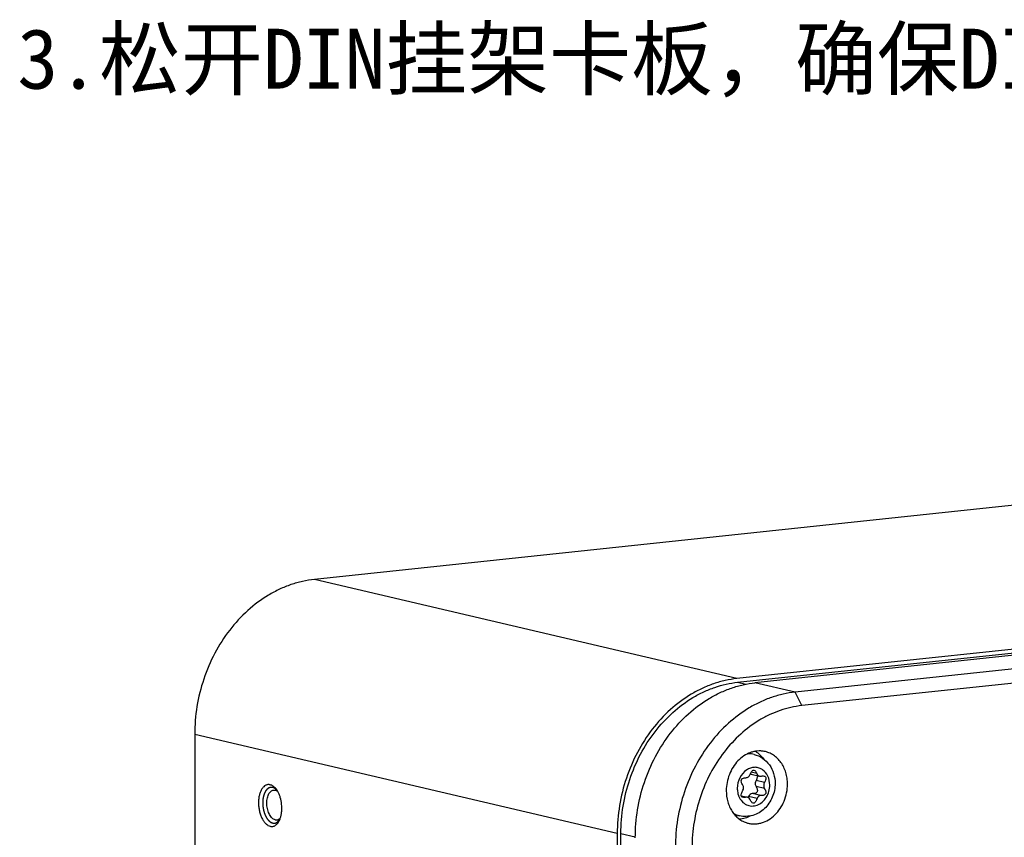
# Model space of a CAD drawing. Header units: millimetres. Extents: x 0 to 2731, y -3524 to -2222.
# Tile 174 of 221: x 2543 to 2625, y -3154 to -3086. Entities that reach past the tile are written whole.
import ezdxf

# ---------------------------------------------------------------- set-up
doc = ezdxf.new("R2010")
doc.units = ezdxf.units.MM
doc.header["$LTSCALE"] = 46.255
doc.layers.add('00_COMPONENTS', color=7, linetype='CONTINUOUS')
doc.layers.add('50_ALL_DETAILS', color=7, linetype='CONTINUOUS')
doc.styles.get("Standard").update_dxf_attribs({"font": 'simfang.ttf'})

msp = doc.modelspace()

# ---------------------------------------------------------------- linework, layer by layer
at = {"layer": '00_COMPONENTS', "color": 7}
for p, q in [((2676.85, -3120.612), (2567.123, -3132.28)), ((2712.037, -3128.866), (2602.31, -3140.534)), ((2602.366, -3140.843), (2712.093, -3129.175)), ((2713.538, -3129.218), (2603.811, -3140.886)), ((2716.873, -3130), (2607.146, -3141.668)), ((2717.43, -3131.118), (2607.703, -3142.786)), ((2557.16, -3145.191), (2557.22, -3203.931)), ((2603.734, -3146.851), (2603.303, -3146.75)), ((2603.494, -3148.489), (2604.2, -3148.655)), ((2602.67, -3150.3), (2603.182, -3150.42)), ((2602.535, -3151.963), (2602.104, -3151.861)), ((2592.347, -3153.444), (2592.421, -3226.671)), ((2592.726, -3226.743), (2592.652, -3153.431))]:
    msp.add_line(p, q, dxfattribs=at)
at = {"layer": '00_COMPONENTS', "color": 4}
for p, q in [((2602.31, -3140.534), (2567.123, -3132.28)), ((2602.366, -3140.843), (2603.045, -3141.002)), ((2607.146, -3141.668), (2603.811, -3140.886)), ((2607.703, -3142.786), (2607.146, -3141.668)), ((2592.347, -3153.444), (2557.16, -3145.191)), ((2603.962, -3148.447), (2603.495, -3148.337)), ((2604.607, -3149.179), (2603.901, -3149.013)), ((2604.607, -3149.701), (2603.901, -3149.535)), ((2603.054, -3150.416), (2602.684, -3150.33)), ((2603.983, -3150.523), (2603.277, -3150.358)), ((2604.288, -3150.282), (2603.582, -3150.116)), ((2592.652, -3153.431), (2593.848, -3153.712))]:
    msp.add_line(p, q, dxfattribs=at)
for centre, radius, start, end in [((2603.33, -3148.675), 1.871, 94.38113, 95.40977), ((2603.904, -3149.33), 1.423, 119.92436, 121.22653), ((2603.922, -3149.359), 1.456, 121.9982, 123.26955), ((2603.913, -3149.345), 1.44, 121.22549, 121.99726), ((2603.994, -3149.724), 1.649, 197.71723, 198.60615), ((2603.94, -3149.743), 1.591, 198.58782, 202.52568), ((2602.98, -3150.152), 1.866, 238.49993, 239.3844), ((2602.978, -3150.156), 1.861, 239.38455, 239.9687)]:
    msp.add_arc(centre, radius, start, end, dxfattribs=at)
at = {"layer": '00_COMPONENTS', "color": 7}
for centre, radius, start, end in [((2605.247, -3149.245), 1.974, 156.79947, 157.59099), ((2603.565, -3148.185), 0.313, 244.86603, 253.29526), ((2603.564, -3148.187), 0.31, 253.32582, 256.88521), ((2603.111, -3150.724), 0.312, 64.9034, 76.84195)]:
    msp.add_arc(centre, radius, start, end, dxfattribs=at)
for points, knots in [([(2567.123, -3132.28), (2566.794, -3132.315), (2566.136, -3132.424), (2565.165, -3132.699), (2564.214, -3133.084), (2562.973, -3133.746), (2561.517, -3134.834), (2560.007, -3136.478), (2558.771, -3138.411), (2557.853, -3140.56), (2557.288, -3142.844), (2557.159, -3144.411), (2557.16, -3145.191)], [0, 0, 0, 0, 0.055808, 0.112475, 0.170141, 0.22891, 0.349775, 0.475112, 0.60417, 0.735714, 0.868207, 1, 1, 1, 1]), ([(2602.31, -3140.534), (2601.981, -3140.569), (2601.323, -3140.677), (2600.352, -3140.953), (2599.401, -3141.338), (2598.16, -3142), (2596.704, -3143.088), (2595.194, -3144.732), (2593.958, -3146.665), (2593.04, -3148.814), (2592.475, -3151.097), (2592.346, -3152.664), (2592.347, -3153.444)], [0, 0, 0, 0, 0.055809, 0.112475, 0.170142, 0.22891, 0.349775, 0.475112, 0.60417, 0.735714, 0.868207, 1, 1, 1, 1]), ([(2592.652, -3153.431), (2592.651, -3152.671), (2592.776, -3151.143), (2593.327, -3148.917), (2594.222, -3146.821), (2595.428, -3144.936), (2596.9, -3143.333), (2598.319, -3142.272), (2599.53, -3141.627), (2600.457, -3141.252), (2601.404, -3140.983), (2602.046, -3140.877), (2602.366, -3140.843)], [0, 0, 0, 0, 0.131793, 0.264286, 0.39583, 0.524888, 0.650225, 0.77109, 0.829858, 0.887525, 0.944191, 1, 1, 1, 1]), ([(2593.848, -3153.797), (2593.847, -3153.017), (2593.975, -3151.45), (2594.541, -3149.166), (2595.458, -3147.017), (2596.695, -3145.084), (2598.205, -3143.44), (2599.661, -3142.352), (2600.902, -3141.69), (2601.853, -3141.305), (2602.824, -3141.03), (2603.482, -3140.921), (2603.811, -3140.886)], [0, 0, 0, 0, 0.131793, 0.264286, 0.39583, 0.524888, 0.650225, 0.77109, 0.829858, 0.887525, 0.944191, 1, 1, 1, 1]), ([(2607.146, -3141.668), (2606.818, -3141.703), (2606.159, -3141.812), (2605.189, -3142.087), (2604.237, -3142.473), (2602.996, -3143.134), (2601.54, -3144.222), (2600.03, -3145.866), (2598.794, -3147.8), (2597.876, -3149.949), (2597.311, -3152.232), (2597.182, -3153.799), (2597.183, -3154.579)], [0, 0, 0, 0, 0.055809, 0.112475, 0.170142, 0.22891, 0.349775, 0.475112, 0.60417, 0.735714, 0.868207, 1, 1, 1, 1]), ([(2607.703, -3142.786), (2607.402, -3142.818), (2606.798, -3142.918), (2605.909, -3143.17), (2605.037, -3143.523), (2603.899, -3144.13), (2602.564, -3145.127), (2601.18, -3146.634), (2600.047, -3148.407), (2599.205, -3150.377), (2598.687, -3152.469), (2598.569, -3153.906), (2598.57, -3154.621)], [0, 0, 0, 0, 0.055809, 0.112475, 0.170142, 0.22891, 0.349775, 0.475112, 0.60417, 0.735714, 0.868207, 1, 1, 1, 1]), ([(2604.576, -3146.599), (2604.482, -3146.581), (2604.292, -3146.559), (2604.003, -3146.565), (2603.713, -3146.611), (2603.328, -3146.723), (2602.864, -3146.961), (2602.373, -3147.377), (2601.963, -3147.904), (2601.655, -3148.516), (2601.464, -3149.181), (2601.42, -3149.643), (2601.42, -3149.873)], [0, 0, 0, 0, 0.0555, 0.111447, 0.168145, 0.225847, 0.344749, 0.469063, 0.598355, 0.731284, 0.865903, 1, 1, 1, 1]), ([(2603.734, -3146.851), (2603.989, -3146.911), (2604.481, -3147.131), (2605.053, -3147.703), (2605.407, -3148.442), (2605.485, -3148.988), (2605.486, -3149.262)], [0, 0, 0, 0, 0.244649, 0.491465, 0.743427, 1, 1, 1, 1]), ([(2603.846, -3146.591), (2603.98, -3146.672), (2604.237, -3146.866), (2604.447, -3147.109), (2604.54, -3147.241)], [0, 0, 0, 0, 0.492081, 1, 1, 1, 1]), ([(2606.517, -3149.332), (2606.517, -3149.166), (2606.494, -3148.837), (2606.39, -3148.36), (2606.219, -3147.917), (2605.986, -3147.519), (2605.698, -3147.178), (2605.36, -3146.904), (2604.984, -3146.704), (2604.713, -3146.624), (2604.576, -3146.599)], [0, 0, 0, 0, 0.137151, 0.27127, 0.401629, 0.527869, 0.650064, 0.768764, 0.884963, 1, 1, 1, 1]), ([(2602.804, -3149.422), (2602.775, -3149.377), (2602.727, -3149.291), (2602.667, -3149.143), (2602.65, -3148.996), (2602.72, -3148.89), (2602.802, -3148.837), (2602.912, -3148.805), (2602.996, -3148.797), (2603.042, -3148.794)], [0, 0, 0, 0, 0.176755, 0.321469, 0.533131, 0.624278, 0.725198, 0.848106, 1, 1, 1, 1]), ([(2603.042, -3148.794), (2603.121, -3148.79), (2603.288, -3148.72), (2603.388, -3148.575), (2603.422, -3148.493)], [0, 0, 0, 0, 0.473711, 1, 1, 1, 1]), ([(2603.433, -3148.468), (2603.454, -3148.417), (2603.496, -3148.329), (2603.569, -3148.223), (2603.646, -3148.158), (2603.705, -3148.152), (2603.729, -3148.157)], [0, 0, 0, 0, 0.363147, 0.637322, 0.837389, 1, 1, 1, 1]), ([(2603.729, -3148.157), (2603.776, -3148.168), (2603.876, -3148.263), (2603.931, -3148.376), (2603.962, -3148.447)], [0, 0, 0, 0, 0.382024, 1, 1, 1, 1]), ([(2604.005, -3148.607), (2604.019, -3148.661), (2603.998, -3148.809), (2603.94, -3148.937), (2603.901, -3149.013)], [0, 0, 0, 0, 0.396894, 1, 1, 1, 1]), ([(2603.962, -3148.447), (2603.985, -3148.498), (2604.049, -3148.59), (2604.149, -3148.643), (2604.2, -3148.655)], [0, 0, 0, 0, 0.516297, 1, 1, 1, 1]), ([(2604.327, -3148.658), (2604.352, -3148.654), (2604.434, -3148.642), (2604.519, -3148.64), (2604.576, -3148.653)], [0, 0, 0, 0, 0.298426, 1, 1, 1, 1]), ([(2604.576, -3148.653), (2604.614, -3148.662), (2604.691, -3148.698), (2604.722, -3148.803), (2604.715, -3148.893), (2604.684, -3149.018), (2604.641, -3149.112), (2604.607, -3149.179)], [0, 0, 0, 0, 0.190528, 0.375509, 0.493077, 0.634599, 1, 1, 1, 1]), ([(2563.444, -3149.38), (2563.413, -3149.372), (2563.349, -3149.363), (2563.254, -3149.366), (2563.16, -3149.385), (2563.037, -3149.435), (2562.89, -3149.543), (2562.744, -3149.729), (2562.625, -3149.964), (2562.538, -3150.242), (2562.484, -3150.552), (2562.467, -3150.883), (2562.486, -3151.222), (2562.541, -3151.557), (2562.63, -3151.875), (2562.749, -3152.164), (2562.895, -3152.414), (2563.062, -3152.616), (2563.245, -3152.762), (2563.381, -3152.82), (2563.447, -3152.836)], [0, 0, 0, 0, 0.022191, 0.043938, 0.065719, 0.088007, 0.135583, 0.189186, 0.249713, 0.3169, 0.389672, 0.466412, 0.545177, 0.623868, 0.700394, 0.772827, 0.839582, 0.899628, 0.95277, 1, 1, 1, 1]), ([(2563.933, -3149.729), (2563.898, -3149.684), (2563.824, -3149.601), (2563.703, -3149.498), (2563.577, -3149.422), (2563.488, -3149.39), (2563.444, -3149.38)], [0, 0, 0, 0, 0.281156, 0.540143, 0.778547, 1, 1, 1, 1]), ([(2564.075, -3149.94), (2564.064, -3149.921), (2564.021, -3149.848), (2563.972, -3149.778), (2563.933, -3149.729)], [0, 0, 0, 0, 0.258803, 1, 1, 1, 1]), ([(2605.486, -3149.262), (2605.486, -3149.652), (2605.329, -3150.435), (2604.67, -3151.414), (2603.672, -3152.018), (2602.892, -3152.046), (2602.535, -3151.963)], [0, 0, 0, 0, 0.257316, 0.511396, 0.758108, 1, 1, 1, 1]), ([(2602.804, -3149.841), (2602.84, -3149.776), (2602.878, -3149.63), (2602.841, -3149.482), (2602.804, -3149.422)], [0, 0, 0, 0, 0.512954, 1, 1, 1, 1]), ([(2603.177, -3152.563), (2603.272, -3152.59), (2603.467, -3152.631), (2603.766, -3152.649), (2604.068, -3152.624), (2604.472, -3152.535), (2604.965, -3152.315), (2605.49, -3151.906), (2605.93, -3151.373), (2606.263, -3150.743), (2606.47, -3150.052), (2606.517, -3149.571), (2606.517, -3149.332)], [0, 0, 0, 0, 0.055648, 0.111549, 0.168056, 0.225478, 0.343733, 0.467601, 0.596822, 0.730063, 0.865256, 1, 1, 1, 1]), ([(2603.901, -3149.013), (2603.859, -3149.095), (2603.814, -3149.276), (2603.857, -3149.46), (2603.901, -3149.535)], [0, 0, 0, 0, 0.512296, 1, 1, 1, 1]), ([(2603.901, -3149.535), (2603.925, -3149.577), (2603.966, -3149.656), (2604.015, -3149.794), (2604.018, -3149.902), (2603.993, -3149.956)], [0, 0, 0, 0, 0.328302, 0.597892, 1, 1, 1, 1]), ([(2604.607, -3149.701), (2604.632, -3149.745), (2604.674, -3149.826), (2604.714, -3149.944), (2604.724, -3150.048), (2604.699, -3150.137), (2604.638, -3150.205), (2604.546, -3150.25), (2604.426, -3150.276), (2604.337, -3150.281), (2604.288, -3150.282)], [0, 0, 0, 0, 0.166144, 0.301326, 0.410881, 0.504626, 0.597533, 0.704926, 0.837184, 1, 1, 1, 1]), ([(2604.607, -3149.179), (2604.565, -3149.261), (2604.52, -3149.442), (2604.563, -3149.625), (2604.607, -3149.701)], [0, 0, 0, 0, 0.512296, 1, 1, 1, 1]), ([(2563.863, -3152.298), (2563.818, -3152.288), (2563.727, -3152.25), (2563.604, -3152.156), (2563.489, -3152.026), (2563.388, -3151.864), (2563.303, -3151.677), (2563.236, -3151.468), (2563.19, -3151.247), (2563.166, -3151.019), (2563.165, -3150.793), (2563.187, -3150.576), (2563.232, -3150.375), (2563.297, -3150.197), (2563.382, -3150.046), (2563.484, -3149.929), (2563.6, -3149.85), (2563.687, -3149.825), (2563.729, -3149.821)], [0, 0, 0, 0, 0.046211, 0.097785, 0.155685, 0.219876, 0.289591, 0.363565, 0.440206, 0.51774, 0.594331, 0.668208, 0.737787, 0.801812, 0.859535, 0.910943, 0.957032, 1, 1, 1, 1]), ([(2563.729, -3149.821), (2563.74, -3149.819), (2563.784, -3149.817), (2563.828, -3149.822), (2563.86, -3149.829)], [0, 0, 0, 0, 0.247279, 1, 1, 1, 1]), ([(2564.075, -3149.94), (2564.042, -3149.913), (2563.974, -3149.868), (2563.898, -3149.838), (2563.86, -3149.829)], [0, 0, 0, 0, 0.522748, 1, 1, 1, 1]), ([(2564.307, -3152.117), (2564.333, -3152.034), (2564.376, -3151.859), (2564.426, -3151.488), (2564.418, -3151.004), (2564.324, -3150.53), (2564.198, -3150.177), (2564.118, -3150.016), (2564.075, -3149.94)], [0, 0, 0, 0, 0.116507, 0.240209, 0.500008, 0.759802, 0.8835, 1, 1, 1, 1]), ([(2601.42, -3149.873), (2601.421, -3150.183), (2601.481, -3150.646), (2601.686, -3151.216), (2601.895, -3151.6), (2602.154, -3151.936), (2602.459, -3152.215), (2602.801, -3152.43), (2603.05, -3152.527), (2603.177, -3152.563)], [0, 0, 0, 0, 0.269861, 0.400235, 0.526767, 0.649444, 0.768644, 0.885133, 1, 1, 1, 1]), ([(2602.67, -3150.3), (2602.655, -3150.239), (2602.686, -3150.071), (2602.757, -3149.927), (2602.804, -3149.841)], [0, 0, 0, 0, 0.389864, 1, 1, 1, 1]), ([(2602.806, -3150.421), (2602.773, -3150.414), (2602.711, -3150.388), (2602.678, -3150.329), (2602.67, -3150.3)], [0, 0, 0, 0, 0.523589, 1, 1, 1, 1]), ([(2603.054, -3150.416), (2603.03, -3150.421), (2602.948, -3150.432), (2602.862, -3150.435), (2602.806, -3150.421)], [0, 0, 0, 0, 0.298423, 1, 1, 1, 1]), ([(2603.277, -3150.358), (2603.274, -3150.365), (2603.263, -3150.393), (2603.252, -3150.421), (2603.243, -3150.441)], [0, 0, 0, 0, 0.259534, 1, 1, 1, 1]), ([(2603.419, -3150.628), (2603.41, -3150.607), (2603.369, -3150.531), (2603.301, -3150.468), (2603.243, -3150.441)], [0, 0, 0, 0, 0.26286, 1, 1, 1, 1]), ([(2603.582, -3150.116), (2603.518, -3150.117), (2603.381, -3150.172), (2603.302, -3150.291), (2603.277, -3150.358)], [0, 0, 0, 0, 0.47237, 1, 1, 1, 1]), ([(2603.993, -3149.956), (2603.981, -3149.982), (2603.929, -3150.048), (2603.779, -3150.107), (2603.654, -3150.116), (2603.582, -3150.116)], [0, 0, 0, 0, 0.188195, 0.527991, 1, 1, 1, 1]), ([(2603.983, -3150.523), (2603.958, -3150.587), (2603.912, -3150.697), (2603.832, -3150.829), (2603.748, -3150.912), (2603.68, -3150.924), (2603.653, -3150.917)], [0, 0, 0, 0, 0.373193, 0.651347, 0.847948, 1, 1, 1, 1]), ([(2604.288, -3150.282), (2604.224, -3150.282), (2604.087, -3150.338), (2604.008, -3150.457), (2603.983, -3150.523)], [0, 0, 0, 0, 0.47237, 1, 1, 1, 1]), ([(2603.653, -3150.917), (2603.606, -3150.906), (2603.506, -3150.811), (2603.451, -3150.699), (2603.419, -3150.628)], [0, 0, 0, 0, 0.381932, 1, 1, 1, 1]), ([(2563.993, -3152.307), (2564.022, -3152.304), (2564.08, -3152.29), (2564.163, -3152.251), (2564.24, -3152.192), (2564.285, -3152.144), (2564.307, -3152.117)], [0, 0, 0, 0, 0.231284, 0.47076, 0.725355, 1, 1, 1, 1]), ([(2564.212, -3152.354), (2564.221, -3152.335), (2564.257, -3152.258), (2564.287, -3152.178), (2564.307, -3152.117)], [0, 0, 0, 0, 0.241203, 1, 1, 1, 1]), ([(2603.435, -3151.97), (2603.291, -3152.047), (2602.994, -3152.172), (2602.677, -3152.233), (2602.519, -3152.245)], [0, 0, 0, 0, 0.507965, 1, 1, 1, 1]), ([(2563.447, -3152.836), (2563.483, -3152.844), (2563.557, -3152.854), (2563.667, -3152.847), (2563.774, -3152.816), (2563.915, -3152.744), (2564.076, -3152.593), (2564.17, -3152.44), (2564.212, -3152.354)], [0, 0, 0, 0, 0.113283, 0.224375, 0.336533, 0.452873, 0.707007, 1, 1, 1, 1]), ([(2563.863, -3152.298), (2563.873, -3152.301), (2563.917, -3152.309), (2563.961, -3152.31), (2563.993, -3152.307)], [0, 0, 0, 0, 0.254816, 1, 1, 1, 1])]:
    msp.add_open_spline(points, degree=3, knots=knots, dxfattribs=at)
at = {"layer": '00_COMPONENTS', "color": 4}
for points, knots in [([(2603.734, -3146.851), (2603.601, -3146.82), (2603.417, -3146.799), (2603.233, -3146.806), (2603.187, -3146.81)], [0, 0, 0, 0, 0.747924, 1, 1, 1, 1]), ([(2605.042, -3149.394), (2605.041, -3149.144), (2604.947, -3148.657), (2604.567, -3148.172), (2604.164, -3147.968), (2603.837, -3147.91), (2603.503, -3147.951), (2603.293, -3148.04), (2603.194, -3148.097)], [0, 0, 0, 0, 0.271866, 0.520189, 0.638591, 0.755953, 0.875579, 1, 1, 1, 1]), ([(2603.123, -3148.141), (2602.881, -3148.3), (2602.48, -3148.777), (2602.34, -3149.377), (2602.34, -3149.681)], [0, 0, 0, 0, 0.48733, 1, 1, 1, 1]), ([(2563.652, -3149.604), (2563.639, -3149.604), (2563.618, -3149.602), (2563.591, -3149.601), (2563.571, -3149.6), (2563.554, -3149.599), (2563.541, -3149.598), (2563.531, -3149.597), (2563.52, -3149.597), (2563.512, -3149.596), (2563.505, -3149.596), (2563.501, -3149.595), (2563.498, -3149.595), (2563.495, -3149.595), (2563.493, -3149.595), (2563.492, -3149.595), (2563.491, -3149.595), (2563.49, -3149.595), (2563.489, -3149.595), (2563.489, -3149.595), (2563.487, -3149.596), (2563.485, -3149.596), (2563.483, -3149.597), (2563.48, -3149.598), (2563.475, -3149.599), (2563.469, -3149.601), (2563.461, -3149.603), (2563.451, -3149.606), (2563.441, -3149.609), (2563.428, -3149.613), (2563.412, -3149.618), (2563.396, -3149.623), (2563.383, -3149.627), (2563.373, -3149.63), (2563.364, -3149.633), (2563.355, -3149.635), (2563.349, -3149.637), (2563.345, -3149.639), (2563.342, -3149.639), (2563.339, -3149.64), (2563.337, -3149.641), (2563.336, -3149.641), (2563.335, -3149.642), (2563.334, -3149.642), (2563.334, -3149.642), (2563.333, -3149.643), (2563.332, -3149.644), (2563.33, -3149.645), (2563.328, -3149.646), (2563.325, -3149.649), (2563.321, -3149.651), (2563.315, -3149.656), (2563.307, -3149.661), (2563.298, -3149.667), (2563.29, -3149.674), (2563.278, -3149.682), (2563.263, -3149.693), (2563.248, -3149.703), (2563.236, -3149.712), (2563.227, -3149.718), (2563.218, -3149.725), (2563.21, -3149.73), (2563.204, -3149.734), (2563.201, -3149.737), (2563.198, -3149.739), (2563.195, -3149.741), (2563.193, -3149.742), (2563.192, -3149.743), (2563.191, -3149.743), (2563.191, -3149.744), (2563.19, -3149.744), (2563.19, -3149.745), (2563.188, -3149.747), (2563.187, -3149.749), (2563.185, -3149.751), (2563.182, -3149.754), (2563.179, -3149.758), (2563.173, -3149.765), (2563.167, -3149.773), (2563.159, -3149.783), (2563.151, -3149.793), (2563.14, -3149.806), (2563.127, -3149.822), (2563.114, -3149.838), (2563.103, -3149.851), (2563.095, -3149.861), (2563.087, -3149.871), (2563.08, -3149.879), (2563.075, -3149.885), (2563.072, -3149.889), (2563.069, -3149.893), (2563.067, -3149.895), (2563.065, -3149.897), (2563.064, -3149.899), (2563.063, -3149.899), (2563.063, -3149.9), (2563.062, -3149.901), (2563.062, -3149.902), (2563.061, -3149.904), (2563.06, -3149.906), (2563.058, -3149.909), (2563.056, -3149.914), (2563.053, -3149.919), (2563.049, -3149.927), (2563.044, -3149.937), (2563.037, -3149.95), (2563.031, -3149.962), (2563.022, -3149.979), (2563.011, -3150), (2563.001, -3150.02), (2562.992, -3150.037), (2562.986, -3150.049), (2562.979, -3150.062), (2562.974, -3150.072), (2562.969, -3150.081), (2562.967, -3150.086), (2562.965, -3150.09), (2562.963, -3150.093), (2562.962, -3150.096), (2562.961, -3150.097), (2562.96, -3150.098), (2562.96, -3150.099), (2562.959, -3150.1), (2562.959, -3150.101), (2562.958, -3150.103), (2562.957, -3150.107), (2562.956, -3150.11), (2562.955, -3150.115), (2562.953, -3150.121), (2562.949, -3150.131), (2562.945, -3150.144), (2562.941, -3150.158), (2562.936, -3150.173), (2562.929, -3150.193), (2562.921, -3150.218), (2562.913, -3150.242), (2562.907, -3150.262), (2562.902, -3150.277), (2562.898, -3150.292), (2562.894, -3150.304), (2562.89, -3150.314), (2562.888, -3150.32), (2562.887, -3150.325), (2562.886, -3150.329), (2562.885, -3150.332), (2562.884, -3150.334), (2562.883, -3150.335), (2562.883, -3150.336), (2562.883, -3150.337), (2562.883, -3150.338), (2562.882, -3150.341), (2562.882, -3150.344), (2562.881, -3150.348), (2562.88, -3150.354), (2562.879, -3150.361), (2562.877, -3150.372), (2562.874, -3150.386), (2562.871, -3150.402), (2562.868, -3150.419), (2562.864, -3150.441), (2562.859, -3150.469), (2562.855, -3150.496), (2562.851, -3150.518), (2562.848, -3150.535), (2562.845, -3150.551), (2562.842, -3150.565), (2562.84, -3150.576), (2562.839, -3150.583), (2562.838, -3150.589), (2562.837, -3150.593), (2562.837, -3150.596), (2562.836, -3150.599), (2562.836, -3150.601), (2562.836, -3150.603), (2562.836, -3150.606), (2562.835, -3150.61), (2562.835, -3150.615), (2562.835, -3150.621), (2562.834, -3150.628), (2562.834, -3150.64), (2562.833, -3150.655), (2562.832, -3150.673), (2562.831, -3150.692), (2562.829, -3150.716), (2562.828, -3150.746), (2562.826, -3150.782), (2562.824, -3150.812), (2562.823, -3150.836), (2562.822, -3150.851), (2562.821, -3150.863), (2562.821, -3150.872), (2562.82, -3150.88), (2562.82, -3150.885), (2562.82, -3150.888), (2562.82, -3150.89), (2562.82, -3150.892), (2562.82, -3150.895), (2562.82, -3150.901), (2562.821, -3150.908), (2562.821, -3150.917), (2562.822, -3150.93), (2562.823, -3150.945), (2562.824, -3150.969), (2562.826, -3150.999), (2562.828, -3151.036), (2562.83, -3151.072), (2562.831, -3151.103), (2562.833, -3151.127), (2562.834, -3151.142), (2562.834, -3151.154), (2562.835, -3151.163), (2562.835, -3151.171), (2562.836, -3151.176), (2562.836, -3151.179), (2562.836, -3151.182), (2562.836, -3151.184), (2562.837, -3151.187), (2562.838, -3151.192), (2562.839, -3151.2), (2562.84, -3151.209), (2562.842, -3151.221), (2562.845, -3151.236), (2562.849, -3151.26), (2562.854, -3151.29), (2562.86, -3151.325), (2562.865, -3151.361), (2562.87, -3151.391), (2562.874, -3151.415), (2562.877, -3151.43), (2562.879, -3151.442), (2562.88, -3151.451), (2562.881, -3151.459), (2562.882, -3151.464), (2562.883, -3151.467), (2562.883, -3151.469), (2562.884, -3151.471), (2562.885, -3151.474), (2562.886, -3151.479), (2562.888, -3151.486), (2562.89, -3151.495), (2562.894, -3151.506), (2562.898, -3151.521), (2562.904, -3151.543), (2562.912, -3151.572), (2562.922, -3151.606), (2562.931, -3151.64), (2562.939, -3151.669), (2562.945, -3151.691), (2562.949, -3151.706), (2562.953, -3151.717), (2562.955, -3151.725), (2562.957, -3151.733), (2562.958, -3151.738), (2562.959, -3151.74), (2562.96, -3151.743), (2562.961, -3151.745), (2562.962, -3151.747), (2562.964, -3151.752), (2562.966, -3151.758), (2562.97, -3151.766), (2562.974, -3151.777), (2562.98, -3151.79), (2562.988, -3151.811), (2562.999, -3151.837), (2563.012, -3151.869), (2563.023, -3151.895), (2563.032, -3151.916), (2563.039, -3151.932), (2563.045, -3151.948), (2563.051, -3151.961), (2563.055, -3151.971), (2563.058, -3151.978), (2563.06, -3151.983), (2563.062, -3151.987), (2563.063, -3151.99), (2563.064, -3151.993), (2563.065, -3151.994), (2563.065, -3151.995), (2563.065, -3151.996), (2563.066, -3151.997), (2563.067, -3151.999), (2563.069, -3152.002), (2563.071, -3152.005), (2563.074, -3152.009), (2563.077, -3152.015), (2563.082, -3152.024), (2563.089, -3152.035), (2563.096, -3152.048), (2563.104, -3152.061), (2563.115, -3152.079), (2563.128, -3152.101), (2563.141, -3152.124), (2563.152, -3152.141), (2563.159, -3152.155), (2563.167, -3152.168), (2563.174, -3152.179), (2563.179, -3152.188), (2563.182, -3152.193), (2563.185, -3152.198), (2563.187, -3152.201), (2563.189, -3152.204), (2563.19, -3152.206), (2563.19, -3152.207), (2563.191, -3152.208), (2563.191, -3152.208), (2563.192, -3152.209), (2563.194, -3152.211), (2563.195, -3152.213), (2563.198, -3152.216), (2563.201, -3152.219), (2563.204, -3152.224), (2563.21, -3152.231), (2563.218, -3152.24), (2563.227, -3152.25), (2563.236, -3152.261), (2563.248, -3152.275), (2563.263, -3152.293), (2563.278, -3152.311), (2563.29, -3152.325), (2563.299, -3152.336), (2563.308, -3152.346), (2563.315, -3152.355), (2563.321, -3152.362), (2563.325, -3152.367), (2563.328, -3152.37), (2563.33, -3152.373), (2563.332, -3152.375), (2563.333, -3152.377), (2563.334, -3152.377), (2563.334, -3152.378), (2563.335, -3152.379), (2563.336, -3152.379), (2563.337, -3152.38), (2563.339, -3152.382), (2563.342, -3152.384), (2563.345, -3152.386), (2563.349, -3152.389), (2563.356, -3152.394), (2563.364, -3152.401), (2563.373, -3152.408), (2563.383, -3152.416), (2563.396, -3152.426), (2563.412, -3152.439), (2563.429, -3152.451), (2563.442, -3152.461), (2563.451, -3152.469), (2563.461, -3152.476), (2563.469, -3152.483), (2563.476, -3152.488), (2563.48, -3152.491), (2563.483, -3152.493), (2563.485, -3152.495), (2563.487, -3152.497), (2563.489, -3152.498), (2563.49, -3152.499), (2563.49, -3152.499), (2563.491, -3152.499), (2563.492, -3152.5), (2563.493, -3152.5), (2563.495, -3152.501), (2563.498, -3152.502), (2563.501, -3152.504), (2563.506, -3152.505), (2563.512, -3152.508), (2563.521, -3152.512), (2563.531, -3152.516), (2563.542, -3152.52), (2563.555, -3152.526), (2563.573, -3152.533), (2563.593, -3152.542), (2563.621, -3152.553), (2563.641, -3152.561), (2563.655, -3152.567)], [0, 0, 0, 0, 0.015625, 0.023438, 0.03125, 0.039062, 0.042969, 0.046875, 0.050781, 0.054688, 0.056641, 0.058594, 0.05957, 0.060547, 0.061523, 0.062012, 0.062256, 0.0625, 0.062744, 0.062988, 0.063477, 0.064453, 0.06543, 0.066406, 0.068359, 0.070312, 0.074219, 0.078125, 0.082031, 0.085938, 0.09375, 0.101562, 0.105469, 0.109375, 0.113281, 0.117188, 0.119141, 0.121094, 0.12207, 0.123047, 0.124023, 0.124512, 0.124756, 0.125, 0.125244, 0.125488, 0.125977, 0.126953, 0.12793, 0.128906, 0.130859, 0.132812, 0.136719, 0.140625, 0.144531, 0.148438, 0.15625, 0.164062, 0.167969, 0.171875, 0.175781, 0.179688, 0.181641, 0.183594, 0.18457, 0.185547, 0.186523, 0.187012, 0.187256, 0.1875, 0.187744, 0.187988, 0.188477, 0.189453, 0.19043, 0.191406, 0.193359, 0.195312, 0.199219, 0.203125, 0.207031, 0.210938, 0.21875, 0.226562, 0.230469, 0.234375, 0.238281, 0.242188, 0.244141, 0.246094, 0.24707, 0.248047, 0.249023, 0.249512, 0.249756, 0.25, 0.250244, 0.250488, 0.250977, 0.251953, 0.25293, 0.253906, 0.255859, 0.257812, 0.261719, 0.265625, 0.269531, 0.273438, 0.28125, 0.289062, 0.292969, 0.296875, 0.300781, 0.304688, 0.306641, 0.308594, 0.30957, 0.310547, 0.311523, 0.312012, 0.312256, 0.3125, 0.312744, 0.312988, 0.313477, 0.314453, 0.31543, 0.316406, 0.318359, 0.320312, 0.324219, 0.328125, 0.332031, 0.335938, 0.34375, 0.351562, 0.355469, 0.359375, 0.363281, 0.367188, 0.369141, 0.371094, 0.37207, 0.373047, 0.374023, 0.374512, 0.374756, 0.375, 0.375244, 0.375488, 0.375977, 0.376953, 0.37793, 0.378906, 0.380859, 0.382812, 0.386719, 0.390625, 0.394531, 0.398438, 0.40625, 0.414062, 0.417969, 0.421875, 0.425781, 0.429688, 0.431641, 0.433594, 0.43457, 0.435547, 0.436523, 0.437012, 0.4375, 0.437988, 0.438477, 0.439453, 0.44043, 0.441406, 0.443359, 0.445312, 0.449219, 0.453125, 0.457031, 0.460938, 0.46875, 0.476562, 0.484375, 0.488281, 0.492188, 0.494141, 0.496094, 0.498047, 0.499023, 0.499512, 0.5, 0.500488, 0.500977, 0.501953, 0.503906, 0.505859, 0.507812, 0.511719, 0.515625, 0.523438, 0.53125, 0.539062, 0.546875, 0.550781, 0.554688, 0.556641, 0.558594, 0.560547, 0.561523, 0.562012, 0.5625, 0.562988, 0.563477, 0.564453, 0.566406, 0.568359, 0.570312, 0.574219, 0.578125, 0.585938, 0.59375, 0.601562, 0.609375, 0.613281, 0.617188, 0.619141, 0.621094, 0.623047, 0.624023, 0.624512, 0.625, 0.625488, 0.625977, 0.626953, 0.628906, 0.630859, 0.632812, 0.636719, 0.640625, 0.648438, 0.65625, 0.664062, 0.671875, 0.675781, 0.679688, 0.681641, 0.683594, 0.685547, 0.686523, 0.687012, 0.6875, 0.687988, 0.688477, 0.689453, 0.691406, 0.693359, 0.695312, 0.699219, 0.703125, 0.710938, 0.71875, 0.726562, 0.730469, 0.734375, 0.738281, 0.742188, 0.744141, 0.746094, 0.74707, 0.748047, 0.749023, 0.749512, 0.749756, 0.75, 0.750244, 0.750488, 0.750977, 0.751953, 0.75293, 0.753906, 0.755859, 0.757812, 0.761719, 0.765625, 0.769531, 0.773438, 0.78125, 0.789062, 0.792969, 0.796875, 0.800781, 0.804688, 0.806641, 0.808594, 0.80957, 0.810547, 0.811523, 0.812012, 0.812256, 0.8125, 0.812744, 0.812988, 0.813477, 0.814453, 0.81543, 0.816406, 0.818359, 0.820312, 0.824219, 0.828125, 0.832031, 0.835938, 0.84375, 0.851562, 0.855469, 0.859375, 0.863281, 0.867188, 0.869141, 0.871094, 0.87207, 0.873047, 0.874023, 0.874512, 0.874756, 0.875, 0.875244, 0.875488, 0.875977, 0.876953, 0.87793, 0.878906, 0.880859, 0.882812, 0.886719, 0.890625, 0.894531, 0.898438, 0.90625, 0.914062, 0.917969, 0.921875, 0.925781, 0.929688, 0.931641, 0.933594, 0.93457, 0.935547, 0.936523, 0.937012, 0.937256, 0.9375, 0.937744, 0.937988, 0.938477, 0.939453, 0.94043, 0.941406, 0.943359, 0.945312, 0.949219, 0.953125, 0.957031, 0.960938, 0.96875, 0.976562, 0.984375, 1, 1, 1, 1]), ([(2564.004, -3149.825), (2563.997, -3149.818), (2563.987, -3149.808), (2563.973, -3149.795), (2563.965, -3149.787), (2563.958, -3149.78), (2563.954, -3149.776), (2563.951, -3149.773), (2563.948, -3149.771), (2563.945, -3149.768), (2563.94, -3149.764), (2563.932, -3149.757), (2563.921, -3149.748), (2563.91, -3149.739), (2563.902, -3149.732), (2563.897, -3149.727), (2563.894, -3149.725), (2563.893, -3149.724), (2563.891, -3149.723), (2563.888, -3149.72), (2563.883, -3149.717), (2563.876, -3149.712), (2563.866, -3149.705), (2563.857, -3149.699), (2563.85, -3149.694), (2563.844, -3149.69), (2563.839, -3149.687), (2563.836, -3149.684), (2563.834, -3149.683), (2563.833, -3149.682), (2563.832, -3149.681), (2563.83, -3149.68), (2563.826, -3149.679), (2563.822, -3149.676), (2563.816, -3149.673), (2563.809, -3149.669), (2563.799, -3149.663), (2563.79, -3149.658), (2563.782, -3149.654), (2563.778, -3149.651), (2563.774, -3149.649), (2563.772, -3149.648), (2563.771, -3149.648), (2563.768, -3149.647), (2563.765, -3149.645), (2563.76, -3149.643), (2563.753, -3149.64), (2563.744, -3149.636), (2563.733, -3149.631), (2563.725, -3149.628), (2563.72, -3149.625), (2563.717, -3149.624), (2563.715, -3149.624), (2563.714, -3149.623), (2563.71, -3149.622), (2563.705, -3149.621), (2563.697, -3149.618), (2563.687, -3149.615), (2563.672, -3149.61), (2563.66, -3149.607), (2563.652, -3149.604)], [0, 0, 0, 0, 0.0625, 0.09375, 0.125, 0.140625, 0.15625, 0.164062, 0.171875, 0.179688, 0.1875, 0.21875, 0.25, 0.28125, 0.3125, 0.320312, 0.328125, 0.332031, 0.335938, 0.34375, 0.359375, 0.375, 0.40625, 0.4375, 0.453125, 0.46875, 0.484375, 0.492188, 0.496094, 0.5, 0.503906, 0.507812, 0.515625, 0.53125, 0.546875, 0.5625, 0.59375, 0.625, 0.640625, 0.65625, 0.664062, 0.667969, 0.671875, 0.679688, 0.6875, 0.703125, 0.71875, 0.75, 0.78125, 0.8125, 0.820312, 0.828125, 0.832031, 0.835938, 0.84375, 0.859375, 0.875, 0.90625, 0.9375, 1, 1, 1, 1]), ([(2602.34, -3149.681), (2602.34, -3149.728), (2602.347, -3149.912), (2602.382, -3150.095), (2602.424, -3150.226)], [0, 0, 0, 0, 0.253414, 1, 1, 1, 1]), ([(2602.47, -3150.352), (2602.533, -3150.503), (2602.702, -3150.779), (2603.082, -3151.069), (2603.538, -3151.18), (2604.008, -3151.096), (2604.434, -3150.835), (2604.888, -3150.3), (2605.042, -3149.752), (2605.042, -3149.394)], [0, 0, 0, 0, 0.124198, 0.24097, 0.354695, 0.471309, 0.595182, 0.727038, 1, 1, 1, 1]), ([(2602.046, -3151.768), (2602.085, -3151.79), (2602.24, -3151.872), (2602.407, -3151.932), (2602.535, -3151.962)], [0, 0, 0, 0, 0.25186, 1, 1, 1, 1]), ([(2563.655, -3152.567), (2563.669, -3152.569), (2563.689, -3152.571), (2563.714, -3152.574), (2563.727, -3152.575), (2563.738, -3152.577), (2563.746, -3152.578), (2563.753, -3152.578), (2563.758, -3152.579), (2563.761, -3152.579), (2563.763, -3152.58), (2563.765, -3152.58), (2563.765, -3152.58), (2563.766, -3152.58), (2563.767, -3152.58), (2563.77, -3152.579), (2563.774, -3152.579), (2563.779, -3152.578), (2563.784, -3152.577), (2563.791, -3152.577), (2563.803, -3152.575), (2563.821, -3152.573), (2563.838, -3152.571), (2563.85, -3152.569), (2563.857, -3152.568), (2563.862, -3152.568), (2563.868, -3152.567), (2563.872, -3152.566), (2563.874, -3152.566), (2563.875, -3152.566), (2563.876, -3152.566), (2563.877, -3152.566), (2563.878, -3152.565), (2563.881, -3152.564), (2563.884, -3152.563), (2563.888, -3152.561), (2563.895, -3152.559), (2563.903, -3152.555), (2563.913, -3152.552), (2563.923, -3152.548), (2563.933, -3152.544), (2563.943, -3152.54), (2563.953, -3152.536), (2563.962, -3152.533), (2563.968, -3152.53), (2563.973, -3152.528), (2563.976, -3152.527), (2563.978, -3152.526), (2563.98, -3152.525), (2563.982, -3152.525), (2563.983, -3152.525), (2563.983, -3152.524), (2563.984, -3152.524), (2563.985, -3152.523), (2563.986, -3152.522), (2563.988, -3152.521), (2563.99, -3152.519), (2563.994, -3152.517), (2563.998, -3152.515), (2564.004, -3152.51), (2564.012, -3152.505), (2564.021, -3152.499), (2564.031, -3152.492), (2564.04, -3152.486), (2564.05, -3152.48), (2564.059, -3152.473), (2564.067, -3152.468), (2564.073, -3152.464), (2564.077, -3152.461), (2564.08, -3152.459), (2564.082, -3152.457), (2564.084, -3152.457), (2564.084, -3152.456), (2564.085, -3152.455), (2564.086, -3152.454), (2564.088, -3152.452), (2564.092, -3152.449), (2564.096, -3152.444), (2564.1, -3152.44), (2564.106, -3152.434), (2564.116, -3152.424), (2564.131, -3152.409), (2564.145, -3152.395), (2564.155, -3152.385), (2564.161, -3152.379), (2564.166, -3152.374), (2564.17, -3152.37), (2564.173, -3152.367), (2564.175, -3152.365), (2564.176, -3152.364), (2564.177, -3152.363), (2564.178, -3152.362), (2564.179, -3152.36), (2564.18, -3152.358), (2564.183, -3152.354), (2564.186, -3152.35), (2564.192, -3152.342), (2564.198, -3152.333), (2564.206, -3152.322), (2564.216, -3152.307), (2564.235, -3152.282), (2564.25, -3152.259), (2564.261, -3152.245)], [0, 0, 0, 0, 0.0625, 0.09375, 0.109375, 0.125, 0.140625, 0.148438, 0.15625, 0.160156, 0.164062, 0.166016, 0.166992, 0.167969, 0.169922, 0.171875, 0.179688, 0.1875, 0.195312, 0.203125, 0.21875, 0.25, 0.28125, 0.296875, 0.304688, 0.3125, 0.320312, 0.328125, 0.330078, 0.332031, 0.333008, 0.333984, 0.335938, 0.339844, 0.34375, 0.351562, 0.359375, 0.375, 0.390625, 0.40625, 0.421875, 0.4375, 0.453125, 0.46875, 0.476562, 0.484375, 0.488281, 0.492188, 0.496094, 0.498047, 0.499023, 0.5, 0.500977, 0.501953, 0.503906, 0.507812, 0.511719, 0.515625, 0.523438, 0.53125, 0.546875, 0.5625, 0.578125, 0.59375, 0.609375, 0.625, 0.640625, 0.648438, 0.65625, 0.660156, 0.664062, 0.666016, 0.666992, 0.667969, 0.669922, 0.671875, 0.679688, 0.6875, 0.695312, 0.703125, 0.71875, 0.75, 0.78125, 0.796875, 0.804688, 0.8125, 0.820312, 0.828125, 0.830078, 0.832031, 0.833008, 0.833984, 0.835938, 0.839844, 0.84375, 0.851562, 0.859375, 0.875, 0.890625, 0.90625, 0.9375, 1, 1, 1, 1])]:
    msp.add_open_spline(points, degree=3, knots=knots, dxfattribs=at)
at = {"layer": '00_COMPONENTS', "color": 7}
for points in [[(2604.2, -3148.655), (2604.241, -3148.665), (2604.285, -3148.666), (2604.327, -3148.658)], [(2603.182, -3150.42), (2603.14, -3150.41), (2603.096, -3150.409), (2603.054, -3150.416)]]:
    msp.add_open_spline(points, degree=3, dxfattribs=at)

# ---------------------------------------------------------------- texts
at = {"layer": '50_ALL_DETAILS', "color": 3, "insert": (2542.391, -3086.417), "char_height": 5, "width": 213.94582, "attachment_point": 1}
msp.add_mtext('3.松开DIN挂架卡板，确保DIN导轨固定在卡槽内，如下图所示。', dxfattribs=at)

doc.saveas('drawing.dxf')
